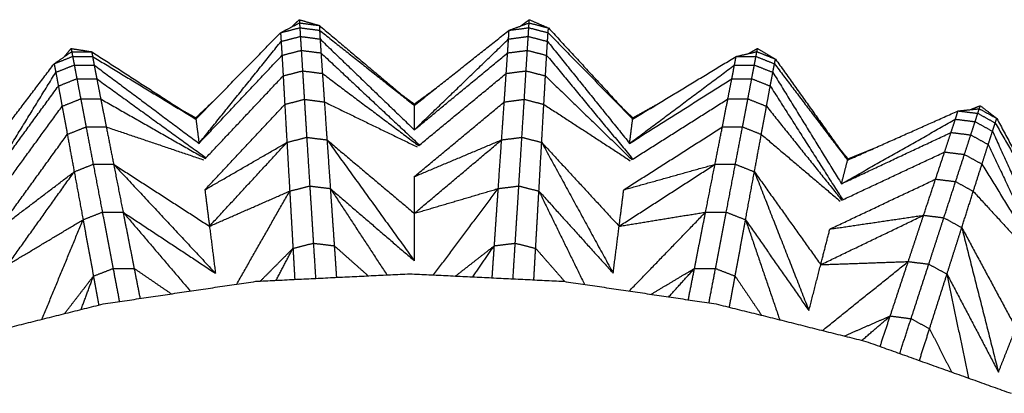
# Model space of a CAD drawing. Header units: millimetres. Extents: x 0 to 13.3, y 0 to 91.7.
# Tile 7 of 28: x 5.2 to 8.8, y 11.9 to 13.3. Entities that reach past the tile are written whole.
import ezdxf

# ---------------------------------------------------------------- set-up
doc = ezdxf.new("R2010")
doc.units = ezdxf.units.MM
doc.header["$MEASUREMENT"] = 0
doc.layers.add('Make2D$visible$lines', color=7, linetype='Continuous', true_color=0x000000)

msp = doc.modelspace()

# ---------------------------------------------------------------- linework, layer by layer
at = {"layer": 'Make2D$visible$lines'}
for points in [[(6.1991, 13.2359), (6.2131, 13.2492), (6.2272, 13.2625)], [(6.2272, 13.2625), (6.2635, 13.252), (6.2999, 13.2415)], [(6.2272, 13.2625), (6.2275, 13.2567), (6.2279, 13.2509)], [(7.0304, 13.2397), (7.046, 13.2511), (7.0616, 13.2625)], [(7.0608, 13.2509), (7.0612, 13.2567), (7.0616, 13.2625)], [(7.0616, 13.2625), (7.0963, 13.2475), (7.1311, 13.2325)], [(6.1591, 13.2152), (6.1935, 13.233), (6.2279, 13.2509)], [(6.1591, 13.2152), (6.1941, 13.2243), (6.229, 13.2334)], [(6.2279, 13.2509), (6.2285, 13.2421), (6.229, 13.2334)], [(6.2279, 13.2509), (6.2639, 13.2462), (6.2999, 13.2415)], [(6.229, 13.2334), (6.23, 13.2176), (6.231, 13.2018)], [(6.229, 13.2334), (6.2648, 13.2287), (6.3007, 13.2241)], [(6.2999, 13.2415), (6.3003, 13.2328), (6.3007, 13.2241)], [(6.2999, 13.2415), (6.4721, 13.0965), (6.6444, 12.9516)], [(6.3007, 13.2241), (6.3016, 13.2083), (6.3025, 13.1925)], [(6.3007, 13.2241), (6.4725, 13.0878), (6.6444, 12.9516)], [(6.6444, 12.9516), (6.8162, 13.0878), (6.9881, 13.2241)], [(6.9862, 13.1925), (6.9872, 13.2083), (6.9881, 13.2241)], [(6.9881, 13.2241), (7.0245, 13.2375), (7.0608, 13.2509)], [(6.9881, 13.2241), (7.0239, 13.2287), (7.0597, 13.2334)], [(7.0578, 13.2018), (7.0588, 13.2176), (7.0597, 13.2334)], [(7.0597, 13.2334), (7.0603, 13.2421), (7.0608, 13.2509)], [(7.0597, 13.2334), (7.0947, 13.2243), (7.1297, 13.2152)], [(7.0608, 13.2509), (7.096, 13.2417), (7.1311, 13.2325)], [(7.1297, 13.2152), (7.1304, 13.2238), (7.1311, 13.2325)], [(7.1311, 13.2325), (7.2838, 13.0671), (7.4365, 12.9017)], [(5.8522, 12.9017), (6.0057, 13.0584), (6.1591, 13.2152)], [(5.8634, 12.8136), (6.0123, 12.9986), (6.1612, 13.1836)], [(6.1591, 13.2152), (6.1601, 13.1994), (6.1612, 13.1836)], [(6.1612, 13.1836), (6.1961, 13.1927), (6.231, 13.2018)], [(6.1612, 13.1836), (6.1627, 13.1584), (6.1643, 13.1331)], [(6.231, 13.2018), (6.2326, 13.1765), (6.2342, 13.1512)], [(6.231, 13.2018), (6.2668, 13.1971), (6.3025, 13.1925)], [(6.3025, 13.1925), (6.4735, 13.0276), (6.6444, 12.8628)], [(6.3025, 13.1925), (6.3042, 13.1673), (6.3058, 13.142)], [(6.6444, 12.8628), (6.8153, 13.0276), (6.9862, 13.1925)], [(6.9829, 13.142), (6.9846, 13.1673), (6.9862, 13.1925)], [(6.9862, 13.1925), (7.022, 13.1971), (7.0578, 13.2018)], [(7.0546, 13.1512), (7.0562, 13.1765), (7.0578, 13.2018)], [(7.0578, 13.2018), (7.0927, 13.1927), (7.1276, 13.1836)], [(7.1245, 13.1331), (7.126, 13.1584), (7.1276, 13.1836)], [(7.1276, 13.1836), (7.1286, 13.1994), (7.1297, 13.2152)], [(7.1276, 13.1836), (7.2765, 12.9986), (7.4254, 12.8136)], [(7.1297, 13.2152), (7.2831, 13.0584), (7.4365, 12.9017)], [(5.3377, 13.1024), (5.3696, 13.1245), (5.4015, 13.1465)], [(5.3749, 13.1281), (5.3871, 13.143), (5.3993, 13.158)], [(5.3993, 13.158), (5.4367, 13.1521), (5.4741, 13.1462)], [(5.3993, 13.158), (5.4004, 13.1522), (5.4015, 13.1465)], [(5.4015, 13.1465), (5.4032, 13.1379), (5.4048, 13.1293)], [(5.4015, 13.1465), (5.4378, 13.1463), (5.4741, 13.1462)], [(5.4741, 13.1462), (5.4756, 13.1376), (5.4771, 13.129)], [(5.4741, 13.1462), (5.6632, 13.0239), (5.8522, 12.9017)], [(6.1643, 13.1331), (6.1992, 13.1422), (6.2342, 13.1512)], [(6.2342, 13.1512), (6.27, 13.1466), (6.3058, 13.142)], [(6.2342, 13.1512), (6.2365, 13.114), (6.2389, 13.0768)], [(6.9829, 13.142), (7.0188, 13.1466), (7.0546, 13.1512)], [(7.0499, 13.0768), (7.0522, 13.114), (7.0546, 13.1512)], [(7.0546, 13.1512), (7.0895, 13.1422), (7.1245, 13.1331)], [(7.8117, 13.129), (7.8495, 13.1378), (7.8872, 13.1465)], [(7.8556, 13.1392), (7.8725, 13.1486), (7.8894, 13.158)], [(7.8839, 13.1293), (7.8856, 13.1379), (7.8872, 13.1465)], [(7.8872, 13.1465), (7.8883, 13.1522), (7.8894, 13.158)], [(7.8872, 13.1465), (7.9209, 13.133), (7.9546, 13.1195)], [(7.8894, 13.158), (7.922, 13.1387), (7.9546, 13.1195)], [(5.3377, 13.1024), (5.3713, 13.1158), (5.4048, 13.1293)], [(5.4048, 13.1293), (5.4078, 13.1137), (5.4108, 13.0981)], [(5.4048, 13.1293), (5.4409, 13.1291), (5.4771, 13.129)], [(5.4771, 13.129), (5.48, 13.1135), (5.4829, 13.098)], [(5.4771, 13.129), (5.6647, 13.0154), (5.8522, 12.9017)], [(5.8634, 12.8136), (6.0138, 12.9734), (6.1643, 13.1331)], [(6.1643, 13.1331), (6.1664, 13.0959), (6.1686, 13.0586)], [(6.3058, 13.142), (6.3083, 13.1048), (6.3109, 13.0676)], [(6.3058, 13.142), (6.4836, 12.9756), (6.6615, 12.8092)], [(6.6444, 12.8628), (6.8137, 13.0024), (6.9829, 13.142)], [(6.9779, 13.0676), (6.9804, 13.1048), (6.9829, 13.142)], [(7.1202, 13.0586), (7.1223, 13.0959), (7.1245, 13.1331)], [(7.1245, 13.1331), (7.2801, 12.9457), (7.4356, 12.7583)], [(7.4365, 12.9017), (7.6241, 13.0154), (7.8117, 13.129)], [(7.8059, 13.098), (7.8088, 13.1135), (7.8117, 13.129)], [(7.8117, 13.129), (7.8478, 13.1291), (7.8839, 13.1293)], [(7.878, 13.0981), (7.881, 13.1137), (7.8839, 13.1293)], [(7.8839, 13.1293), (7.9175, 13.1158), (7.951, 13.1024)], [(7.951, 13.1024), (7.9528, 13.111), (7.9546, 13.1195)], [(7.9546, 13.1195), (8.0854, 12.9362), (8.2162, 12.753)], [(5.0726, 12.753), (5.2052, 12.9277), (5.3377, 13.1024)], [(5.3377, 13.1024), (5.3408, 13.0869), (5.3438, 13.0714)], [(5.3438, 13.0714), (5.3773, 13.0848), (5.4108, 13.0981)], [(5.4108, 13.0981), (5.4155, 13.0733), (5.4202, 13.0484)], [(5.4108, 13.0981), (5.4468, 13.098), (5.4829, 13.098)], [(5.4829, 13.098), (5.6731, 12.9558), (5.8634, 12.8136)], [(5.4829, 13.098), (5.4877, 13.0731), (5.4925, 13.0482)], [(6.1686, 13.0586), (6.2037, 13.0677), (6.2389, 13.0768)], [(6.2389, 13.0768), (6.2749, 13.0722), (6.3109, 13.0676)], [(6.2389, 13.0768), (6.2421, 13.0252), (6.2454, 12.9735)], [(6.9779, 13.0676), (7.0139, 13.0722), (7.0499, 13.0768)], [(7.0434, 12.9735), (7.0466, 13.0252), (7.0499, 13.0768)], [(7.0499, 13.0768), (7.085, 13.0677), (7.1202, 13.0586)], [(7.4254, 12.8136), (7.6156, 12.9558), (7.8059, 13.098)], [(7.7963, 13.0482), (7.8011, 13.0731), (7.8059, 13.098)], [(7.8059, 13.098), (7.8419, 13.098), (7.878, 13.0981)], [(7.8685, 13.0484), (7.8733, 13.0733), (7.878, 13.0981)], [(7.878, 13.0981), (7.9115, 13.0848), (7.945, 13.0714)], [(7.945, 13.0714), (7.948, 13.0869), (7.951, 13.1024)], [(7.951, 13.1024), (8.0836, 12.9277), (8.2162, 12.753)], [(5.0947, 12.667), (5.2192, 12.8692), (5.3438, 13.0714)], [(5.3438, 13.0714), (5.3485, 13.0465), (5.3531, 13.0217)], [(5.3531, 13.0217), (5.3867, 13.035), (5.4202, 13.0484)], [(5.4202, 13.0484), (5.4564, 13.0483), (5.4925, 13.0482)], [(5.4202, 13.0484), (5.4272, 13.0118), (5.4342, 12.9752)], [(5.4925, 13.0482), (5.4997, 13.0116), (5.5068, 12.975)], [(5.4925, 13.0482), (5.6898, 12.9054), (5.887, 12.7626)], [(5.8863, 12.7587), (6.0274, 12.9086), (6.1686, 13.0586)], [(6.1686, 13.0586), (6.1715, 13.0069), (6.1744, 12.9551)], [(6.3109, 13.0676), (6.3145, 13.0159), (6.318, 12.9641)], [(6.3109, 13.0676), (6.4855, 12.9365), (6.6602, 12.8054)], [(6.6602, 12.8054), (6.819, 12.9365), (6.9779, 13.0676)], [(6.9707, 12.9641), (6.9743, 13.0159), (6.9779, 13.0676)], [(7.1143, 12.9551), (7.1173, 13.0069), (7.1202, 13.0586)], [(7.1202, 13.0586), (7.277, 12.9067), (7.4339, 12.7547)], [(7.4254, 12.8136), (7.6108, 12.9309), (7.7963, 13.0482)], [(7.7819, 12.975), (7.7891, 13.0116), (7.7963, 13.0482)], [(7.7963, 13.0482), (7.8324, 13.0483), (7.8685, 13.0484)], [(7.8545, 12.9752), (7.8615, 13.0118), (7.8685, 13.0484)], [(7.8685, 13.0484), (7.9021, 13.035), (7.9356, 13.0217)], [(7.9356, 13.0217), (7.9403, 13.0465), (7.945, 13.0714)], [(7.945, 13.0714), (8.0695, 12.8692), (8.1941, 12.667)], [(5.0947, 12.667), (5.2239, 12.8443), (5.3531, 13.0217)], [(5.3531, 13.0217), (5.36, 12.985), (5.3668, 12.9483)], [(6.6444, 12.9565), (6.6858, 12.9868), (6.7272, 13.0172)], [(7.922, 12.9483), (7.9288, 12.985), (7.9356, 13.0217)], [(7.9356, 13.0217), (8.0665, 12.8163), (8.1973, 12.6109)], [(5.3668, 12.9483), (5.4005, 12.9617), (5.4342, 12.9752)], [(5.4342, 12.9752), (5.4705, 12.9751), (5.5068, 12.975)], [(5.4342, 12.9752), (5.4439, 12.9243), (5.4536, 12.8734)], [(5.5068, 12.975), (5.5169, 12.9242), (5.5269, 12.8733)], [(5.5068, 12.975), (5.6965, 12.8669), (5.8863, 12.7587)], [(5.8516, 12.9066), (5.8889, 12.9419), (5.9262, 12.9773)], [(6.1744, 12.9551), (6.2099, 12.9643), (6.2454, 12.9735)], [(6.2454, 12.9735), (6.2817, 12.9688), (6.318, 12.9641)], [(6.2454, 12.9735), (6.2497, 12.9046), (6.254, 12.8357)], [(6.5989, 12.9898), (6.6216, 12.9731), (6.6444, 12.9565)], [(6.9707, 12.9641), (7.0071, 12.9688), (7.0434, 12.9735)], [(7.0347, 12.8357), (7.0391, 12.9046), (7.0434, 12.9735)], [(7.0434, 12.9735), (7.0789, 12.9643), (7.1143, 12.9551)], [(7.4339, 12.7547), (7.6079, 12.8649), (7.7819, 12.975)], [(7.7619, 12.8733), (7.7719, 12.9242), (7.7819, 12.975)], [(7.7819, 12.975), (7.8182, 12.9751), (7.8545, 12.9752)], [(7.8351, 12.8734), (7.8448, 12.9243), (7.8545, 12.9752)], [(7.8545, 12.9752), (7.8883, 12.9618), (7.922, 12.9483)], [(5.1243, 12.6153), (5.2455, 12.7818), (5.3668, 12.9483)], [(5.3668, 12.9483), (5.3762, 12.8973), (5.3856, 12.8463)], [(5.8023, 12.934), (5.827, 12.9203), (5.8516, 12.9066)], [(5.8846, 12.6453), (6.0295, 12.8002), (6.1744, 12.9551)], [(6.1744, 12.9551), (6.1783, 12.8862), (6.1823, 12.8172)], [(6.318, 12.9641), (6.4864, 12.8825), (6.6547, 12.8009)], [(6.318, 12.9641), (6.3228, 12.8952), (6.3276, 12.8264)], [(6.6444, 12.6931), (6.8076, 12.8286), (6.9707, 12.9641)], [(6.6444, 12.9516), (6.6444, 12.954), (6.6444, 12.9565)], [(6.6444, 12.9516), (6.6444, 12.9072), (6.6444, 12.8628)], [(6.9612, 12.8264), (6.966, 12.8952), (6.9707, 12.9641)], [(7.1065, 12.8172), (7.1104, 12.8862), (7.1143, 12.9551)], [(7.1143, 12.9551), (7.2711, 12.853), (7.4279, 12.7509)], [(7.3962, 12.9454), (7.4167, 12.926), (7.4371, 12.9066)], [(7.4371, 12.9066), (7.482, 12.9315), (7.5269, 12.9565)], [(7.9032, 12.8463), (7.9126, 12.8973), (7.922, 12.9483)], [(7.922, 12.9483), (8.0586, 12.7779), (8.1951, 12.6075)], [(8.2162, 12.753), (8.4165, 12.8422), (8.6169, 12.9315)], [(8.6072, 12.9014), (8.612, 12.9164), (8.6169, 12.9315)], [(8.6169, 12.9315), (8.6554, 12.9354), (8.694, 12.9393)], [(8.6169, 12.9315), (8.6527, 12.9271), (8.6886, 12.9227)], [(8.6617, 12.9361), (8.6797, 12.9433), (8.6976, 12.9505)], [(8.6886, 12.9227), (8.6913, 12.931), (8.694, 12.9393)], [(8.694, 12.9393), (8.6958, 12.9449), (8.6976, 12.9505)], [(8.694, 12.9393), (8.7257, 12.9217), (8.7574, 12.9041)], [(8.6976, 12.9505), (8.7275, 12.9273), (8.7574, 12.9041)], [(5.8516, 12.9066), (5.8519, 12.9042), (5.8522, 12.9017)], [(5.8522, 12.9017), (5.8578, 12.8577), (5.8634, 12.8136)], [(7.4254, 12.8136), (7.431, 12.8577), (7.4365, 12.9017)], [(7.4365, 12.9017), (7.4368, 12.9042), (7.4371, 12.9066)], [(8.1941, 12.667), (8.4007, 12.7842), (8.6072, 12.9014)], [(8.5915, 12.8533), (8.5993, 12.8773), (8.6072, 12.9014)], [(8.6072, 12.9014), (8.643, 12.897), (8.6788, 12.8925)], [(8.6788, 12.8925), (8.6837, 12.9076), (8.6886, 12.9227)], [(8.6886, 12.9227), (8.7202, 12.9051), (8.7518, 12.8876)], [(8.7518, 12.8876), (8.7546, 12.8959), (8.7574, 12.9041)], [(8.7574, 12.9041), (8.8642, 12.7059), (8.971, 12.5077)], [(5.3856, 12.8463), (5.4196, 12.8599), (5.4536, 12.8734)], [(5.4536, 12.8734), (5.4903, 12.8734), (5.5269, 12.8733)], [(5.4536, 12.8734), (5.4666, 12.8056), (5.4795, 12.7379)], [(5.5269, 12.8733), (5.7041, 12.8134), (5.8814, 12.7535)], [(5.5269, 12.8733), (5.5402, 12.8055), (5.5536, 12.7378)], [(7.4041, 12.6453), (7.583, 12.7593), (7.7619, 12.8733)], [(7.7352, 12.7378), (7.7485, 12.8055), (7.7619, 12.8733)], [(7.7619, 12.8733), (7.7985, 12.8734), (7.8351, 12.8734)], [(7.8093, 12.7379), (7.8222, 12.8056), (7.8351, 12.8734)], [(7.8351, 12.8734), (7.8692, 12.8599), (7.9032, 12.8463)], [(8.6631, 12.8444), (8.671, 12.8685), (8.6788, 12.8925)], [(8.6788, 12.8925), (8.7103, 12.8751), (8.7419, 12.8576)], [(8.7419, 12.8576), (8.7468, 12.8726), (8.7518, 12.8876)], [(8.7518, 12.8876), (8.8614, 12.6977), (8.971, 12.5077)], [(5.1369, 12.5027), (5.2612, 12.6745), (5.3856, 12.8463)], [(5.3856, 12.8463), (5.3981, 12.7784), (5.4106, 12.7105)], [(6.1823, 12.8172), (6.2181, 12.8265), (6.254, 12.8357)], [(6.254, 12.8357), (6.2596, 12.7474), (6.2651, 12.6591)], [(6.254, 12.8357), (6.2908, 12.831), (6.3276, 12.8264)], [(6.3276, 12.8264), (6.3336, 12.7381), (6.3397, 12.6498)], [(6.3276, 12.8264), (6.486, 12.607), (6.6444, 12.3877)], [(6.3276, 12.8264), (6.486, 12.693), (6.6444, 12.5597)], [(6.6444, 12.6931), (6.8028, 12.7597), (6.9612, 12.8264)], [(6.6444, 12.5597), (6.8028, 12.693), (6.9612, 12.8264)], [(6.949, 12.6498), (6.9551, 12.7381), (6.9612, 12.8264)], [(6.9612, 12.8264), (6.998, 12.831), (7.0347, 12.8357)], [(7.0236, 12.6591), (7.0292, 12.7474), (7.0347, 12.8357)], [(7.0347, 12.8357), (7.0706, 12.8265), (7.1065, 12.8172)], [(7.8782, 12.7105), (7.8907, 12.7784), (7.9032, 12.8463)], [(7.9032, 12.8463), (8.046, 12.7254), (8.1887, 12.6044)], [(8.1941, 12.667), (8.3928, 12.7601), (8.5915, 12.8533)], [(8.5681, 12.7824), (8.5798, 12.8179), (8.5915, 12.8533)], [(8.5915, 12.8533), (8.6273, 12.8488), (8.6631, 12.8444)], [(8.6401, 12.7735), (8.6516, 12.8089), (8.6631, 12.8444)], [(8.6631, 12.8444), (8.6948, 12.8269), (8.7264, 12.8094)], [(8.7264, 12.8094), (8.7341, 12.8335), (8.7419, 12.8576)], [(8.7419, 12.8576), (8.8401, 12.6414), (8.9383, 12.4252)], [(5.8846, 12.6453), (6.0334, 12.7313), (6.1823, 12.8172)], [(5.9013, 12.513), (6.0418, 12.6651), (6.1823, 12.8172)], [(6.1823, 12.8172), (6.1873, 12.7289), (6.1923, 12.6405)], [(7.0964, 12.6405), (7.1015, 12.7289), (7.1065, 12.8172)], [(7.1065, 12.8172), (7.2362, 12.5798), (7.3658, 12.3423)], [(7.1065, 12.8172), (7.247, 12.6651), (7.3874, 12.513)], [(8.1816, 12.8014), (8.1995, 12.7796), (8.2174, 12.7577)], [(8.2174, 12.7577), (8.2651, 12.7769), (8.3128, 12.796)], [(8.7037, 12.7384), (8.715, 12.7739), (8.7264, 12.8094)], [(8.7264, 12.8094), (8.8304, 12.5893), (8.9345, 12.3691)], [(8.1941, 12.667), (8.2051, 12.71), (8.2162, 12.753)], [(8.1951, 12.6075), (8.3816, 12.695), (8.5681, 12.7824)], [(8.2162, 12.753), (8.2168, 12.7554), (8.2174, 12.7577)], [(8.5354, 12.684), (8.5517, 12.7332), (8.5681, 12.7824)], [(8.5681, 12.7824), (8.6041, 12.778), (8.6401, 12.7735)], [(8.6081, 12.675), (8.6241, 12.7242), (8.6401, 12.7735)], [(8.6401, 12.7735), (8.6719, 12.7559), (8.7037, 12.7384)], [(5.4106, 12.7105), (5.445, 12.7242), (5.4795, 12.7379)], [(5.4795, 12.7379), (5.4961, 12.6509), (5.5126, 12.564)], [(5.4795, 12.7379), (5.5165, 12.7378), (5.5536, 12.7378)], [(5.5536, 12.7378), (5.5707, 12.651), (5.5878, 12.5641)], [(5.5536, 12.7378), (5.7383, 12.54), (5.9229, 12.3423)], [(5.5536, 12.7378), (5.7275, 12.6254), (5.9013, 12.513)], [(7.3874, 12.513), (7.5613, 12.6254), (7.7352, 12.7378)], [(7.4041, 12.6453), (7.5696, 12.6916), (7.7352, 12.7378)], [(7.701, 12.5641), (7.7181, 12.651), (7.7352, 12.7378)], [(7.7352, 12.7378), (7.7722, 12.7378), (7.8093, 12.7379)], [(7.7761, 12.564), (7.7927, 12.6509), (7.8093, 12.7379)], [(7.8093, 12.7379), (7.8437, 12.7242), (7.8782, 12.7105)], [(8.6722, 12.6395), (8.6879, 12.689), (8.7037, 12.7384)], [(8.7037, 12.7384), (8.8178, 12.5522), (8.9319, 12.366)], [(5.1369, 12.5027), (5.2737, 12.6066), (5.4106, 12.7105)], [(5.17, 12.3735), (5.2903, 12.542), (5.4106, 12.7105)], [(5.4106, 12.7105), (5.4267, 12.6235), (5.4427, 12.5365)], [(6.6444, 12.6931), (6.6444, 12.6264), (6.6444, 12.5597)], [(7.846, 12.5365), (7.8621, 12.6235), (7.8782, 12.7105)], [(7.8782, 12.7105), (7.9771, 12.4587), (8.0759, 12.2068)], [(7.8782, 12.7105), (7.9984, 12.542), (8.1187, 12.3735)], [(8.1519, 12.5027), (8.3436, 12.5933), (8.5354, 12.684)], [(8.4919, 12.5529), (8.5137, 12.6185), (8.5354, 12.684)], [(8.5354, 12.684), (8.5717, 12.6795), (8.6081, 12.675)], [(5.8846, 12.6453), (5.893, 12.5791), (5.9013, 12.513)], [(6.1923, 12.6405), (6.2287, 12.6498), (6.2651, 12.6591)], [(6.2651, 12.6591), (6.2717, 12.5553), (6.2782, 12.4514)], [(6.2651, 12.6591), (6.3024, 12.6544), (6.3397, 12.6498)], [(6.3397, 12.6498), (6.3468, 12.546), (6.354, 12.4422)], [(6.3397, 12.6498), (6.4423, 12.4931), (6.545, 12.3365)], [(6.3397, 12.6498), (6.4921, 12.5187), (6.6444, 12.3877)], [(6.6444, 12.5597), (6.7967, 12.6048), (6.949, 12.6498)], [(6.7142, 12.3363), (6.8316, 12.493), (6.949, 12.6498)], [(6.9348, 12.4422), (6.9419, 12.546), (6.949, 12.6498)], [(6.949, 12.6498), (6.9863, 12.6544), (7.0236, 12.6591)], [(7.0106, 12.4514), (7.0171, 12.5553), (7.0236, 12.6591)], [(7.0236, 12.6591), (7.06, 12.6498), (7.0964, 12.6405)], [(7.3874, 12.513), (7.3958, 12.5791), (7.4041, 12.6453)], [(8.5655, 12.5437), (8.5868, 12.6093), (8.6081, 12.675)], [(8.6081, 12.675), (8.6402, 12.6573), (8.6722, 12.6395)], [(5.9013, 12.513), (6.0468, 12.5767), (6.1923, 12.6405)], [(6.0003, 12.3029), (6.0963, 12.4717), (6.1923, 12.6405)], [(6.1923, 12.6405), (6.1983, 12.5366), (6.2042, 12.4328)], [(7.0846, 12.4328), (7.0905, 12.5366), (7.0964, 12.6405)], [(7.0964, 12.6405), (7.1791, 12.4712), (7.2618, 12.3019)], [(7.0964, 12.6405), (7.2311, 12.4914), (7.3658, 12.3423)], [(8.6304, 12.508), (8.6513, 12.5738), (8.6722, 12.6395)], [(8.6722, 12.6395), (8.7987, 12.5017), (8.9252, 12.3638)], [(5.4427, 12.5365), (5.4777, 12.5503), (5.5126, 12.564)], [(5.5126, 12.564), (5.5502, 12.5641), (5.5878, 12.5641)], [(5.5126, 12.564), (5.5321, 12.4618), (5.5516, 12.3596)], [(5.5878, 12.5641), (5.6079, 12.4621), (5.628, 12.36)], [(5.5878, 12.5641), (5.7097, 12.421), (5.8317, 12.2779)], [(5.5878, 12.5641), (5.7554, 12.4532), (5.9229, 12.3423)], [(6.6444, 12.5597), (6.6444, 12.4737), (6.6444, 12.3877)], [(7.3874, 12.513), (7.5442, 12.5386), (7.701, 12.5641)], [(7.4242, 12.2779), (7.5626, 12.421), (7.701, 12.5641)], [(7.6608, 12.36), (7.6809, 12.4621), (7.701, 12.5641)], [(7.701, 12.5641), (7.7385, 12.5641), (7.7761, 12.564)], [(7.7371, 12.3596), (7.7566, 12.4618), (7.7761, 12.564)], [(7.7761, 12.564), (7.8111, 12.5503), (7.846, 12.5365)], [(8.1187, 12.3735), (8.3053, 12.4632), (8.4919, 12.5529)], [(8.1519, 12.5027), (8.3219, 12.5278), (8.4919, 12.5529)], [(8.4362, 12.3849), (8.4641, 12.4689), (8.4919, 12.5529)], [(8.4919, 12.5529), (8.5287, 12.5483), (8.5655, 12.5437)], [(8.5108, 12.3754), (8.5381, 12.4596), (8.5655, 12.5437)], [(8.5655, 12.5437), (8.5979, 12.5258), (8.6304, 12.508)], [(5.17, 12.3735), (5.3064, 12.455), (5.4427, 12.5365)], [(5.2937, 12.1754), (5.3682, 12.3559), (5.4427, 12.5365)], [(5.4427, 12.5365), (5.4616, 12.4342), (5.4805, 12.3319)], [(5.9013, 12.513), (5.9121, 12.4276), (5.9229, 12.3423)], [(7.3658, 12.3423), (7.3766, 12.4276), (7.3874, 12.513)], [(7.8082, 12.3319), (7.8271, 12.4342), (7.846, 12.5365)], [(7.846, 12.5365), (7.9079, 12.3549), (7.9698, 12.1734)], [(7.846, 12.5365), (7.961, 12.3716), (8.0759, 12.2068)], [(8.1187, 12.3735), (8.1353, 12.4381), (8.1519, 12.5027)], [(8.5767, 12.3393), (8.6035, 12.4236), (8.6304, 12.508)], [(8.6304, 12.508), (8.6969, 12.2457), (8.7634, 11.9834)], [(8.6304, 12.508), (8.7286, 12.3257), (8.8268, 12.1434)], [(6.0861, 12.3139), (6.1451, 12.3734), (6.2042, 12.4328)], [(6.1435, 12.3168), (6.1738, 12.3748), (6.2042, 12.4328)], [(6.2042, 12.4328), (6.2412, 12.4421), (6.2782, 12.4514)], [(6.2042, 12.4328), (6.2074, 12.3764), (6.2106, 12.3201)], [(6.2782, 12.4514), (6.2822, 12.3876), (6.2862, 12.3238)], [(6.2782, 12.4514), (6.3161, 12.4468), (6.354, 12.4422)], [(6.354, 12.4422), (6.3579, 12.3848), (6.3619, 12.3275)], [(6.354, 12.4422), (6.4155, 12.3877), (6.477, 12.3331)], [(6.7941, 12.3324), (6.8645, 12.3873), (6.9348, 12.4422)], [(6.8563, 12.3293), (6.8955, 12.3858), (6.9348, 12.4422)], [(6.9268, 12.3259), (6.9308, 12.384), (6.9348, 12.4422)], [(6.9348, 12.4422), (6.9727, 12.4468), (7.0106, 12.4514)], [(7.0024, 12.3221), (7.0065, 12.3868), (7.0106, 12.4514)], [(7.0106, 12.4514), (7.0476, 12.4421), (7.0846, 12.4328)], [(7.0781, 12.3184), (7.0813, 12.3756), (7.0846, 12.4328)], [(7.0846, 12.4328), (7.1372, 12.3727), (7.1899, 12.3126)], [(5.4805, 12.3319), (5.5161, 12.3457), (5.5516, 12.3596)], [(5.5516, 12.3596), (5.5898, 12.3598), (5.628, 12.36)], [(5.5516, 12.3596), (5.5631, 12.2997), (5.5745, 12.2397)], [(5.628, 12.36), (5.6387, 12.3054), (5.6495, 12.2509)], [(5.628, 12.36), (5.6955, 12.3138), (5.7629, 12.2677)], [(7.5032, 12.2661), (7.582, 12.3131), (7.6608, 12.36)], [(7.5676, 12.2566), (7.6142, 12.3083), (7.6608, 12.36)], [(7.6383, 12.2461), (7.6496, 12.303), (7.6608, 12.36)], [(7.6608, 12.36), (7.699, 12.3598), (7.7371, 12.3596)], [(7.7133, 12.235), (7.7252, 12.2973), (7.7371, 12.3596)], [(7.7371, 12.3596), (7.7727, 12.3458), (7.8082, 12.3319)], [(8.0759, 12.2068), (8.0973, 12.2901), (8.1187, 12.3735)], [(8.1187, 12.3735), (8.2775, 12.3792), (8.4362, 12.3849)], [(8.1246, 12.1347), (8.2804, 12.2598), (8.4362, 12.3849)], [(8.3708, 12.1874), (8.4035, 12.2862), (8.4362, 12.3849)], [(8.4362, 12.3849), (8.4735, 12.3802), (8.5108, 12.3754)], [(8.4465, 12.1775), (8.4786, 12.2765), (8.5108, 12.3754)], [(8.5108, 12.3754), (8.5437, 12.3574), (8.5767, 12.3393)], [(5.3758, 12.196), (5.4282, 12.2639), (5.4805, 12.3319)], [(5.4355, 12.2109), (5.458, 12.2714), (5.4805, 12.3319)], [(5.4805, 12.3319), (5.4902, 12.2794), (5.4999, 12.227)], [(6.0691, 12.3131), (6.3485, 12.3268), (6.6278, 12.3405)], [(6.6278, 12.3405), (6.9072, 12.3268), (7.1865, 12.3131)], [(7.7874, 12.2191), (7.7978, 12.2755), (7.8082, 12.3319)], [(7.8082, 12.3319), (7.8562, 12.2609), (7.9041, 12.1899)], [(8.5135, 12.141), (8.5451, 12.2402), (8.5767, 12.3393)], [(8.5767, 12.3393), (8.6155, 12.1507), (8.6543, 11.9621)], [(8.5767, 12.3393), (8.6701, 12.1614), (8.7634, 11.9834)], [(5.5158, 12.231), (5.7925, 12.2721), (6.0691, 12.3131)], [(7.1865, 12.3131), (7.4632, 12.2721), (7.7398, 12.231)], [(4.9732, 12.0951), (5.2445, 12.1631), (5.5158, 12.231)], [(7.7398, 12.231), (8.0112, 12.1631), (8.2825, 12.0951)], [(8.2042, 12.1147), (8.2875, 12.1511), (8.3708, 12.1874)], [(8.268, 12.0987), (8.3194, 12.1431), (8.3708, 12.1874)], [(8.334, 12.0766), (8.3524, 12.132), (8.3708, 12.1874)], [(8.3708, 12.1874), (8.4086, 12.1825), (8.4465, 12.1775)], [(8.4054, 12.0511), (8.4259, 12.1143), (8.4465, 12.1775)], [(8.4465, 12.1775), (8.48, 12.1593), (8.5135, 12.141)], [(8.4768, 12.0256), (8.4951, 12.0833), (8.5135, 12.141)], [(8.5135, 12.141), (8.5532, 12.0625), (8.593, 11.984)], [(8.7634, 11.9834), (8.7951, 12.0634), (8.8268, 12.1434)], [(8.2825, 12.0951), (8.5458, 12.0009), (8.8091, 11.9067)]]:
    msp.add_open_spline(points, degree=2, dxfattribs=at)

doc.saveas('drawing.dxf')
